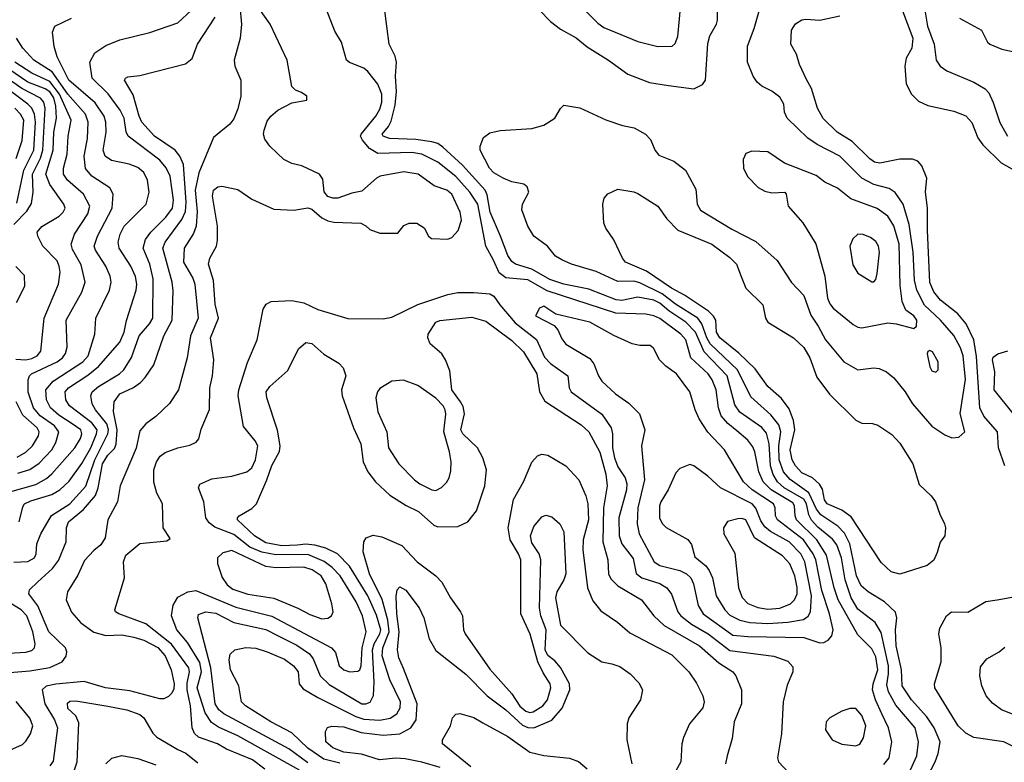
# Model space of a CAD drawing. Extents: x 997028 to 1115134, y 536408 to 618974.
# Tile 140 of 256: x 1025444 to 1030368, y 554263 to 557977. Entities that reach past the tile are written whole.
import ezdxf

# ---------------------------------------------------------------- set-up
doc = ezdxf.new("R2010")
doc.units = 0

msp = doc.modelspace()

# ---------------------------------------------------------------- linework, layer by layer
at = {"layer": '0CON10XD'}
for points in [[(1028044, 558024), (1028097.8, 557967.8), (1028148.9, 557928.9), (1028226.5, 557886.5), (1028281.1, 557841.1), (1028388.1, 557775), (1028485, 557704.4), (1028593.2, 557663.2), (1028687.8, 557647.8), (1028815, 557631.4), (1028857.9, 557652.1), (1028874, 557675), (1028885, 557857.5), (1028894.6, 557895.4), (1028928.1, 557955), (1028932.9, 557975), (1028929.5, 558155)], [(1029754.8, 554504.8), (1029723, 554575), (1029709, 554625), (1029711.2, 554655), (1029735.8, 554725), (1029725, 554790.6), (1029705, 554830.5), (1029635, 554900.5), (1029536.6, 555075), (1029516.2, 555135), (1029478.4, 555298.4), (1029429.7, 555375), (1029329.1, 555475), (1029321.5, 555495), (1029319, 555545), (1029310.1, 555560.1), (1029201, 555625), (1029161.5, 555665), (1029139.6, 555715), (1029120.8, 555815), (1029110.8, 555840.8), (1029085, 555873.9), (1029029.9, 555919.9), (1028985, 555956.9), (1028951.9, 555995), (1028937.7, 556035), (1028927.2, 556125), (1028907.1, 556175), (1028886.4, 556205), (1028799.4, 556285), (1028775, 556376.4), (1028750, 556405), (1028645, 556481.9), (1028615, 556496.6), (1028575, 556504.8), (1028425, 556509.5), (1028081.1, 556621.1), (1027985, 556675.5), (1027875, 556685.8), (1027841.3, 556711.3), (1027813, 556775), (1027774.8, 556845), (1027734.9, 557055), (1027695.2, 557115), (1027625, 557193.1), (1027535, 557265.2), (1027455, 557304.8), (1027405, 557313.3), (1027235, 557308.3), (1027192.5, 557332.5), (1027157.5, 557375), (1027148.8, 557395), (1027150.8, 557405), (1027225, 557493.9), (1027245, 557529.5), (1027255.2, 557565), (1027254.4, 557605), (1027234, 557654), (1027185, 557717.1), (1027164.3, 557734.3), (1027092.3, 557762.3), (1027077.5, 557775), (1027053.3, 557865), (1027020.2, 557920.2), (1026944, 558115)], [(1028199.4, 558095), (1028335, 557958.9), (1028365, 557937.2), (1028535, 557868.2), (1028635, 557842.5), (1028706.2, 557845), (1028722, 557858), (1028735, 557893.3), (1028749.2, 558035)], [(1029892.2, 556952.2), (1029862, 557055), (1029822.7, 557112.7), (1029792.4, 557132.4), (1029715, 557153.2), (1029655, 557184.1), (1029545, 557294.1), (1029432.5, 557352.5), (1029385, 557384.6), (1029281.5, 557485), (1029268.9, 557515), (1029264.4, 557555), (1029245, 557590), (1029205, 557620), (1029154.4, 557645), (1029132.2, 557665), (1029112.5, 557695), (1029083.6, 557765), (1029082.9, 557845), (1029117.3, 557932.7), (1029168.5, 558115)], [(1026544.8, 558045), (1026552.9, 557955), (1026546.6, 557885), (1026516.4, 557775), (1026520, 557745), (1026550, 557675), (1026550, 557595), (1026535, 557531.2), (1026515, 557480.8), (1026494.3, 557455), (1026412.8, 557387.2), (1026339.2, 557210.8), (1026321.5, 557125), (1026331.7, 557018.3), (1026325.6, 556944.4), (1026312.2, 556907.8), (1026265.4, 556835), (1026262.2, 556765), (1026308.9, 556685), (1026319.8, 556655), (1026336.2, 556485), (1026297.5, 556395), (1026280.7, 556285), (1026237.7, 556125), (1026192.2, 556057.8), (1026125, 555992.9), (1026074, 555955), (1026045, 555921.2), (1026026.4, 555833.6), (1025945.4, 555645), (1025933.1, 555565), (1025884.6, 555475), (1025870.4, 555385), (1025849.1, 555350.9), (1025815, 555321.5), (1025767.7, 555272.3), (1025735, 555199.2), (1025682.5, 555115), (1025676.5, 555075), (1025703.4, 555013.4), (1025749.9, 554959.9), (1025815, 554913.5), (1025875, 554897.8), (1025955, 554900.7), (1026015, 554888.9), (1026065, 554873.1), (1026135, 554836.4), (1026170.8, 554795), (1026201, 554725), (1026215.8, 554655), (1026215, 554631.2), (1026205, 554608.6), (1026188.5, 554591.5), (1026165, 554580), (1026145, 554579.6), (1025995, 554621), (1025872, 554635), (1025766.8, 554666.7), (1025623.6, 554653.6), (1025576.4, 554643.6), (1025555.6, 554625), (1025569.4, 554555), (1025618.4, 554475), (1025632.1, 554435), (1025611.7, 554268.3), (1025594, 554245)], [(1025415, 555263.8), (1025485, 555266.9), (1025518.5, 555285), (1025526.2, 555305), (1025529.6, 555355), (1025549.3, 555405), (1025603, 555497), (1025695, 555556.1), (1025775, 555644.1), (1025819, 555775), (1025884.4, 555905), (1025887.6, 555925), (1025879, 555955), (1025822.4, 556025), (1025806.4, 556055), (1025800, 556095), (1025805.4, 556115), (1025837, 556143), (1025942.7, 556205), (1025965, 556225.4), (1026003.2, 556286.8), (1026041.1, 556395), (1026093.4, 556456.5), (1026108.9, 556485), (1026111.7, 556681.7), (1026093.9, 556755), (1026061.9, 556835), (1026072.2, 556877.8), (1026098.9, 556915), (1026175, 556990), (1026208.2, 557035), (1026212.9, 557075), (1026195.7, 557195), (1026176.4, 557236.4), (1026144.7, 557275), (1025986, 557395), (1025976.6, 557416.6), (1025965.9, 557485), (1025945.7, 557525), (1025885.4, 557605.4), (1025805.4, 557685), (1025794.4, 557765), (1025819.5, 557810.5), (1025875, 557847.8), (1025945, 557875.6), (1026095, 557913.5), (1026235, 557961.5), (1026303.1, 558025)], [(1026280.9, 554659.1), (1026292.4, 554715), (1026288.9, 554735), (1026203, 554853), (1026075, 554954.7), (1025940, 555005), (1025923.3, 555015), (1025918.8, 555025), (1025968.6, 555185), (1025963.3, 555265), (1025975, 555299.2), (1026045, 555357.1), (1026179.3, 555370.7), (1026197, 555383), (1026162, 555435), (1026158.1, 555555), (1026128.9, 555608.9), (1026113.8, 555663.8), (1026114.6, 555725), (1026127.3, 555765), (1026146.5, 555793.5), (1026172, 555812), (1026235, 555836.5), (1026295, 555849.2), (1026325.8, 555864.2), (1026338.8, 555881.2), (1026350.7, 555929.3), (1026393.4, 556026.6), (1026393.8, 556135), (1026407.3, 556195), (1026414.6, 556275), (1026397.6, 556385), (1026437.7, 556485), (1026421.6, 556555), (1026413.3, 556673.3), (1026387.2, 556755), (1026393.9, 556785), (1026428.2, 556845), (1026432.7, 556875), (1026432.9, 556945), (1026407.5, 557095), (1026412.9, 557125), (1026435, 557141.5), (1026455, 557143.8), (1026535, 557128.2), (1026605, 557080), (1026715, 557030), (1026815, 557024.2), (1026885, 557036), (1026905, 557028.8), (1026955, 556986.2), (1026985, 556971.2), (1027015, 556963.8), (1027149.3, 556959.3), (1027175, 556946.7), (1027195, 556927.5), (1027245, 556910), (1027335, 556910), (1027365, 556947.5), (1027390.7, 556959.3), (1027429.3, 556959.3), (1027465.9, 556935.9), (1027487.5, 556895), (1027503, 556883), (1027585, 556880), (1027605, 556887.5), (1027637.3, 556922.7), (1027652.5, 556975), (1027645.8, 557015), (1027604.4, 557105), (1027580, 557125), (1027516.3, 557146.3), (1027436.2, 557205), (1027365, 557215.4), (1027246.7, 557195), (1027228, 557185), (1027155, 557118.8), (1027105, 557108.8), (1027035, 557083.8), (1027010, 557085), (1026985, 557093.3), (1026966.4, 557116.4), (1026959.3, 557179.3), (1026943.3, 557205), (1026855, 557245.8), (1026805, 557258), (1026765, 557278), (1026695, 557344), (1026669.3, 557379.3), (1026663.3, 557405), (1026666.9, 557425), (1026681.1, 557468.9), (1026699.2, 557495), (1026735, 557524.2), (1026805, 557561.2), (1026880, 557575), (1026880, 557595), (1026853.6, 557613.6), (1026822.5, 557625), (1026805, 557642.5), (1026781.4, 557775), (1026695.6, 557955), (1026640, 558035)], [(1029898.4, 554225), (1029931.1, 554295), (1029939.4, 554365), (1029921.2, 554435), (1029825, 554548.2), (1029787.8, 554615), (1029780.3, 554650.3), (1029789.1, 554705), (1029788.3, 554745), (1029751.8, 554911.8), (1029721.6, 554961.6), (1029635, 555028.8), (1029601.4, 555085), (1029571.7, 555175), (1029553.9, 555285), (1029530.2, 555350.2), (1029509.1, 555379.1), (1029435, 555439.1), (1029403.2, 555473.2), (1029390.4, 555500.4), (1029378.4, 555555), (1029365, 555578.2), (1029266.9, 555635), (1029232.8, 555665), (1029211.8, 555701.8), (1029199.1, 555745), (1029191.7, 555855), (1029178.7, 555908.7), (1029155, 555937.3), (1029044.8, 556014.8), (1029020.7, 556050.7), (1028982.1, 556195), (1028866.1, 556316.1), (1028824.1, 556415), (1028775, 556464.5), (1028690.6, 556520.6), (1028645, 556559.5), (1028615, 556574.2), (1028535, 556589.6), (1028455, 556573.2), (1028426.2, 556576.2), (1028289.5, 556629.5), (1028165, 556654.5), (1028095, 556677.9), (1028005, 556729.4), (1027923.5, 556755), (1027905, 556767.9), (1027885, 556797.8), (1027848.6, 556895), (1027796.7, 557015), (1027781.6, 557101.6), (1027771.7, 557125), (1027658.7, 557248.7), (1027560, 557340), (1027535, 557357.3), (1027505, 557366.9), (1027425, 557377.6), (1027293.4, 557383.4), (1027260.6, 557395), (1027256.5, 557405), (1027287.9, 557442.1), (1027300.8, 557469.2), (1027321, 557549), (1027327.8, 557617.8), (1027322.8, 557695), (1027327.5, 557765), (1027320.6, 557795), (1027291.9, 557855), (1027268.6, 558035)], [(1030370.9, 555745), (1030337.9, 555835), (1030332.9, 555915), (1030264.8, 555994.8), (1030245.8, 556035.8), (1030227.9, 556292.1), (1030215.5, 556375.5), (1030176.3, 556456.3), (1030135.9, 556505.9), (1030048, 556575), (1030015, 556616.4), (1029995, 556662.5), (1029982.9, 556925), (1029983.8, 557035), (1029974.3, 557115.7), (1029980, 557185), (1029955.7, 557245.7), (1029935, 557268.8), (1029908.8, 557278.8), (1029845, 557278.9), (1029745, 557260), (1029719.2, 557265), (1029695, 557280.7), (1029607.2, 557367.2), (1029532.5, 557415), (1029462.2, 557482.2), (1029434.1, 557534.1), (1029403.3, 557633.3), (1029378, 557678), (1029343, 557753), (1029328.6, 557805), (1029300, 557855), (1029304, 557925), (1029323.4, 557956.6), (1029355, 557975.8), (1029375, 557980), (1029445.7, 557974.3), (1029545, 557996)], [(1029852.9, 558035), (1029910.4, 557885), (1029905.4, 557835), (1029876.7, 557785), (1029870, 557745), (1029876.3, 557656.3), (1029903.8, 557603.8), (1029939.1, 557569.1), (1029985, 557547.5), (1030115, 557520), (1030175, 557495.7), (1030205, 557462), (1030236.1, 557386.1), (1030260.5, 557350.5), (1030351.5, 557261.5), (1030485, 557185.5)], [(1029968.6, 558035), (1029982.9, 557945), (1030016.2, 557855), (1030026.7, 557775), (1030046.7, 557745), (1030080.4, 557720.4), (1030215.3, 557665.3), (1030271.9, 557631.9), (1030290.5, 557610.5), (1030312.7, 557562.7), (1030345, 557462.9), (1030384.4, 557394.4)], [(1025355, 554709.4), (1025495, 554721), (1025595, 554736.9), (1025655.3, 554764.7), (1025676.2, 554793.8), (1025679.1, 554815), (1025672.3, 554835), (1025588.8, 554915), (1025535.2, 555045.2), (1025489.4, 555105), (1025493.1, 555125), (1025534.5, 555165), (1025608.3, 555231.7), (1025638.3, 555271.7), (1025676.8, 555365), (1025678.4, 555435), (1025687.8, 555465), (1025762.8, 555527.2), (1025822.6, 555597.4), (1025836.1, 555635), (1025858.4, 555755), (1025885, 555798.9), (1025917.5, 555832.5), (1025926.6, 555853.4), (1025931.3, 555925), (1025912.6, 556017.4), (1025915.8, 556065), (1025945, 556105.9), (1026012.6, 556137.4), (1026047.2, 556162.8), (1026072, 556188), (1026115, 556250.8), (1026165.3, 556395), (1026205.8, 556475), (1026211.3, 556621.3), (1026206.3, 556665), (1026159.8, 556835), (1026170.7, 556865), (1026255, 556978.1), (1026272.4, 557017.6), (1026275.9, 557065), (1026262.1, 557252.1), (1026244.4, 557294.4), (1026221.1, 557325), (1026117.7, 557395), (1026055, 557464.5), (1026040.5, 557495), (1026010.7, 557600.7), (1025967.5, 557675), (1025972.5, 557685), (1025985, 557690.6), (1026045, 557698.2), (1026273, 557757), (1026307, 557783), (1026332.2, 557855), (1026420.9, 557989.1)], [(1025441.2, 555465), (1025458.8, 555541.2), (1025467.5, 555555), (1025499, 555571), (1025605, 555603), (1025644.5, 555625.5), (1025690.6, 555669.4), (1025755, 555757.1), (1025799.7, 555835), (1025828.2, 555905), (1025830.8, 555925), (1025805, 555960.2), (1025692.8, 556045), (1025674.2, 556075), (1025670.5, 556115), (1025687.2, 556135), (1025785, 556198.9), (1025837.3, 556242.7), (1025945, 556363.6), (1025966.7, 556415), (1025977.3, 556472.7), (1026025.7, 556624.3), (1026029.7, 556655), (1026022.3, 556692.3), (1025999.7, 556745), (1025940.7, 556835), (1025935.9, 556865), (1025945.9, 556905), (1025965.4, 556945), (1026076.4, 557055), (1026091.1, 557115), (1026083.1, 557175), (1026065, 557213.1), (1026035, 557238.5), (1025991.2, 557255), (1025903.2, 557273.2), (1025871.2, 557295), (1025860.6, 557325), (1025875.7, 557415), (1025875.2, 557465), (1025866.7, 557495), (1025821, 557561), (1025688.8, 557675), (1025630.9, 557790.9), (1025616.7, 557843.3), (1025607.1, 557915), (1025618.8, 557945), (1025702, 557985)], [(1030143.9, 557983.9), (1030254, 557925), (1030282.9, 557865), (1030295, 557854.3), (1030355, 557829.6), (1030455, 557808)], [(1025394.5, 555615.5), (1025525, 555653.1), (1025577.6, 555682.4), (1025604.1, 555705), (1025718.7, 555835), (1025747.1, 555882.9), (1025754.7, 555905), (1025749.7, 555925), (1025705.6, 555955.6), (1025639.1, 555999.1), (1025598.1, 556035), (1025578.1, 556075), (1025574.8, 556125), (1025610.7, 556169.3), (1025759.1, 556265), (1025786.7, 556295), (1025818.7, 556405), (1025824, 556485), (1025892, 556625), (1025901.6, 556665), (1025896.6, 556695), (1025874.8, 556744.8), (1025822.9, 556825), (1025816.4, 556845), (1025832.1, 556895), (1025905.8, 557035), (1025911.5, 557105), (1025895.2, 557135.2), (1025803.8, 557195), (1025772, 557232), (1025766.1, 557295), (1025782.5, 557382.5), (1025786.9, 557465), (1025773.5, 557505), (1025685, 557605.2), (1025606.9, 557716.9), (1025515, 557773.8), (1025458.7, 557835), (1025428.2, 557885)], [(1025435, 555708.5), (1025495, 555727.5), (1025541.1, 555758.9), (1025605.2, 555825), (1025625, 555861.9), (1025638.6, 555915), (1025617.1, 555945), (1025545.9, 555995.9), (1025512.4, 556035), (1025486.7, 556113.3), (1025486.3, 556175), (1025492.4, 556195), (1025503.5, 556206.5), (1025631.3, 556265), (1025657.1, 556285), (1025672.4, 556307.6), (1025680.5, 556339.5), (1025676.6, 556475), (1025754, 556615), (1025770.3, 556665), (1025750.5, 556750.5), (1025707.2, 556827.2), (1025700.9, 556855), (1025718.2, 556905), (1025784.4, 557005.6), (1025794.7, 557045), (1025763.1, 557105), (1025683.4, 557175), (1025663.2, 557205), (1025663, 557235), (1025681.3, 557305), (1025686.6, 557395), (1025701.2, 557475), (1025643.3, 557605), (1025595, 557667.5), (1025505, 557709), (1025420.2, 557765)], [(1025415, 556952.6), (1025480.2, 557019.8), (1025502, 557058), (1025511.6, 557115), (1025508, 557205), (1025548.4, 557285), (1025559.7, 557325), (1025571, 557535), (1025564.4, 557565), (1025547.4, 557585), (1025455, 557632.8), (1025347.3, 557707.3)], [(1025425, 556279.4), (1025475, 556276.4), (1025505, 556281.9), (1025531.2, 556295), (1025548.9, 556318.9), (1025566.4, 556485), (1025637.8, 556655), (1025645.3, 556715), (1025641.9, 556745), (1025631.2, 556771.2), (1025559.1, 556845), (1025534.4, 556895), (1025531.4, 556915), (1025555, 556943.1), (1025641.8, 556995), (1025661.2, 557015), (1025670.4, 557035), (1025664.6, 557055), (1025595, 557152.1), (1025574.2, 557204.2), (1025610.6, 557325), (1025614.1, 557414.1), (1025627.5, 557485), (1025624.4, 557545), (1025615, 557585.7), (1025595, 557616.4), (1025571.3, 557631.3), (1025484.5, 557664.5), (1025389, 557729)], [(1025429.4, 557059.4), (1025463.7, 557225), (1025514.1, 557325), (1025522.4, 557465), (1025517.4, 557505), (1025504.2, 557534.2), (1025485.2, 557555), (1025310.2, 557685)], [(1029985.2, 554195), (1030022.3, 554265), (1030037.5, 554307.5), (1030046.8, 554365), (1030017.3, 554435), (1029980.8, 554490.8), (1029903.8, 554575), (1029857.6, 554645), (1029853.5, 554725), (1029827.6, 554845), (1029823.8, 554925), (1029830.7, 554985), (1029823.3, 555013.3), (1029768.5, 555065), (1029686.1, 555116.1), (1029652, 555145), (1029628.4, 555195), (1029594.5, 555355), (1029569.1, 555409.2), (1029534.4, 555444.4), (1029450.2, 555500.2), (1029429.2, 555529.2), (1029390.9, 555610.9), (1029296.6, 555676.7), (1029263.3, 555715), (1029242.6, 555775), (1029239.4, 555845), (1029249.5, 555915), (1029239.9, 555949.9), (1029199.9, 555999.9), (1029100.2, 556090.2), (1029033.4, 556225), (1028895.9, 556355.9), (1028879.7, 556385), (1028855.7, 556455.7), (1028834.3, 556484.3), (1028723, 556555), (1028656.5, 556606.5), (1028545, 556660.4), (1028515, 556669), (1028435, 556668.3), (1028326.8, 556716.8), (1028203.6, 556753.6), (1028155.4, 556775.4), (1028124, 556795), (1028084, 556845), (1028015, 556894), (1027985.6, 556945), (1027954.5, 557025.5), (1027958.1, 557055), (1027990.6, 557115), (1027981.1, 557141.1), (1027965, 557154.3), (1027905, 557166.4), (1027860.8, 557185), (1027815, 557210.9), (1027793.1, 557235), (1027746, 557325), (1027746.2, 557345), (1027762.7, 557387.3), (1027795, 557410.8), (1027847.3, 557422.7), (1028005, 557432.5), (1028065, 557448.6), (1028120, 557485), (1028147.7, 557532.3), (1028165, 557550), (1028245, 557536), (1028375.6, 557475.6), (1028457.6, 557447.6), (1028516.6, 557436.6), (1028573.8, 557403.8), (1028597.6, 557377.6), (1028622.4, 557322.4), (1028639.8, 557299.8), (1028715, 557268.6), (1028773.6, 557223.6), (1028825, 557128.8), (1028831.5, 557055), (1028848.1, 557025), (1029005, 556930), (1029125, 556867.8), (1029232, 556772), (1029303, 556663), (1029365, 556598.1), (1029399.5, 556499.5), (1029437.1, 556445), (1029473.1, 556375), (1029564.4, 556265), (1029635, 556225.5), (1029715, 556236.5), (1029741.8, 556231.8), (1029778, 556215), (1029815.6, 556185), (1029871.8, 556115), (1029908.9, 556055), (1030005, 555944.4), (1030070.6, 555900.6), (1030105, 555885.7), (1030140.3, 555889.7), (1030170, 555915), (1030147.3, 556007.3), (1030172.9, 556177.1), (1030162.5, 556295), (1030148.4, 556335), (1030115, 556396.8), (1030048.6, 556475), (1029969.4, 556549.4), (1029930.4, 556625), (1029918, 556675), (1029912.4, 556815), (1029892.2, 556952.2)], [(1025426.6, 557283.5), (1025456.5, 557373.5), (1025464.4, 557475), (1025448.5, 557505), (1025419.8, 557535)], [(1029915, 556432), (1029928.1, 556445), (1029930.4, 556475), (1029915, 556496.2), (1029874.7, 556524.7), (1029857.7, 556567.7), (1029847.1, 556647.1), (1029842.2, 556855), (1029815, 556945.6), (1029784.5, 556995), (1029732.1, 557032.1), (1029600.9, 557080.9), (1029534, 557135), (1029470, 557165), (1029427.4, 557197.4), (1029268.7, 557258.7), (1029185, 557316.7), (1029105, 557320), (1029075, 557307.5), (1029062.3, 557277.7), (1029063.8, 557235), (1029082.7, 557192.7), (1029137, 557137), (1029169.7, 557119.7), (1029205, 557110.8), (1029270, 557115), (1029277.5, 557105), (1029286.2, 557045), (1029360.9, 556960.9), (1029425.4, 556855.4), (1029470.7, 556695), (1029483.8, 556585), (1029495.2, 556555.2), (1029511.3, 556535), (1029611.7, 556451.7), (1029635, 556438.8), (1029655, 556436.2), (1029785, 556460.5), (1029826.4, 556456.4), (1029915, 556432)], [(1029845, 555204.4), (1029802, 555215), (1029751.5, 555261.5), (1029601.4, 555491.4), (1029555, 555523.2), (1029482, 555555), (1029469.2, 555575), (1029458.9, 555628.9), (1029444, 555654), (1029407.9, 555685), (1029355, 555711.1), (1029323.2, 555745), (1029306.8, 555775), (1029296.2, 555825), (1029320.5, 555925), (1029312.8, 555972.8), (1029291.5, 556031.5), (1029253, 556083), (1029185, 556142.2), (1029121.1, 556231.1), (1029039.3, 556309.3), (1028944.3, 556385), (1028928.9, 556415), (1028924.4, 556474.4), (1028913.6, 556495), (1028888.7, 556518.7), (1028768.9, 556598.9), (1028703.1, 556635), (1028578.8, 556718.8), (1028472.5, 556765), (1028457.5, 556785), (1028415.5, 556875.5), (1028374.3, 556934.3), (1028365, 556960), (1028360, 557055), (1028366.4, 557083.6), (1028384.2, 557105.8), (1028435, 557128.6), (1028515, 557115.8), (1028535, 557107.5), (1028634.2, 557045), (1028680.6, 556980.6), (1028735.8, 556925), (1028904.3, 556854.3), (1028995, 556787.9), (1029028.5, 556755), (1029052, 556692), (1029075.6, 556635), (1029160.3, 556550.3), (1029173.3, 556485), (1029184.4, 556465), (1029312.9, 556385), (1029365, 556337.5), (1029395.3, 556285), (1029429.9, 556189.9), (1029493.6, 556103.6), (1029625, 555973.3), (1029655, 555959.4), (1029707.8, 555957.8), (1029735, 555949.4), (1029805, 555902.9), (1029845, 555858.6), (1029909.5, 555755), (1029941.7, 555651.7), (1030001.9, 555595), (1030024.4, 555565), (1030044.5, 555504.5), (1030068.8, 555455), (1030073.8, 555435), (1030070, 555395), (1030046.4, 555363.6), (1030032.5, 555312.5), (1030015.6, 555274.4), (1029982.1, 555247.9), (1029845, 555204.4)], [(1029715, 556666.7), (1029725, 556677.5), (1029732.4, 556707.6), (1029743.8, 556815), (1029738.5, 556845), (1029725, 556867.8), (1029698.3, 556888.3), (1029662.7, 556902.7), (1029635, 556903.8), (1029609.5, 556880.5), (1029596, 556845), (1029610.9, 556750.9), (1029635, 556709.4), (1029705, 556666.7), (1029715, 556666.7)], [(1025427.3, 556562.7), (1025470, 556645), (1025467.1, 556697.1), (1025425, 556742.2)], [(1026843.1, 554223.1), (1026535.1, 554395.1), (1026438, 554438), (1026402.5, 554462.5), (1026370.6, 554510.6), (1026331.5, 554635), (1026353.6, 554715), (1026345, 554762), (1026282.4, 554862.4), (1026229.4, 554925), (1026202.5, 554995), (1026210.5, 555049.5), (1026235, 555088.1), (1026284.7, 555115.3), (1026325, 555121.8), (1026525, 555038.7), (1026705, 554994.4), (1027002.2, 554835), (1027022.4, 554812.4), (1027041.4, 554745), (1027064.2, 554725), (1027095, 554715.6), (1027135, 554718.1), (1027145, 554725.8), (1027151.5, 554745), (1027156, 554835), (1027177, 554915), (1027157.5, 554995), (1027126.2, 555065), (1027046, 555195), (1027007.1, 555237.1), (1026966.7, 555266.7), (1026885, 555302.2), (1026725, 555300.1), (1026654.5, 555314.5), (1026595, 555339.7), (1026515, 555402.3), (1026419.5, 555439.5), (1026390.9, 555460.9), (1026375.4, 555485), (1026365.4, 555565), (1026337.8, 555635), (1026345.4, 555654.6), (1026405, 555680.3), (1026505, 555693.2), (1026579.4, 555715), (1026605.3, 555735), (1026622.9, 555775), (1026634.7, 555845), (1026621.5, 555871.5), (1026563.1, 555943.1), (1026537.1, 556095), (1026539.7, 556125), (1026583.1, 556263.1), (1026630.6, 556375), (1026661.2, 556528.8), (1026676.7, 556555), (1026701.7, 556568.3), (1026805, 556572.9), (1026865, 556561.4), (1026935, 556527.8), (1027085, 556482.2), (1027260.9, 556480.9), (1027305, 556489.4), (1027435, 556552.5), (1027585, 556602), (1027635, 556612), (1027715, 556613.3), (1027795, 556606.2), (1027815, 556594.5), (1027845, 556550.4), (1027921.3, 556461.3), (1028027.6, 556377.6), (1028068.8, 556288.8), (1028097.9, 556257.9), (1028185.5, 556195), (1028192.2, 556135), (1028202.2, 556115), (1028354.4, 556004.4), (1028402.3, 555935), (1028408.1, 555905), (1028407.5, 555835), (1028418.8, 555785), (1028435, 555741.5), (1028471.6, 555685), (1028480.8, 555655), (1028479, 555625), (1028439.6, 555485), (1028442.2, 555395), (1028454.8, 555354.8), (1028512.2, 555282.2), (1028527.2, 555207.2), (1028555.7, 555185.7), (1028645, 555156.5), (1028680.5, 555135), (1028703.7, 555103.7), (1028734.7, 555015), (1028749.7, 554995), (1028803.5, 554953.5), (1028886.2, 554906.2), (1028995, 554821.5), (1029215, 554794.5), (1029285, 554769.2), (1029309.7, 554739.7), (1029310.8, 554715), (1029282, 554648), (1029261.5, 554565), (1029252.9, 554405), (1029232.9, 554285), (1029239.2, 554265), (1029290.2, 554210.2)], [(1029445, 554860.4), (1029465, 554862.2), (1029486.1, 554873.9), (1029504.4, 554895), (1029511.5, 554925), (1029493.9, 555005), (1029455, 555121.9), (1029425.4, 555275), (1029411.9, 555305), (1029363.3, 555375), (1029232.9, 555475), (1029223.6, 555495), (1029221.8, 555535), (1029212.8, 555555), (1029106.8, 555625), (1029063.5, 555665), (1028967.9, 555825), (1028885, 555913.5), (1028841.3, 555981.3), (1028822.1, 556025), (1028795, 556116), (1028728.9, 556205), (1028675, 556243.5), (1028643.1, 556275), (1028614.1, 556334.1), (1028597.3, 556347.3), (1028545, 556346.9), (1028506.2, 556356.2), (1028415, 556397.5), (1028295, 556464.4), (1028124.5, 556504.5), (1028065, 556543.8), (1028042.5, 556535), (1028023.9, 556496.1), (1028117.1, 556447.1), (1028135.4, 556425.4), (1028155, 556380.8), (1028175, 556354.4), (1028295, 556281.9), (1028315.3, 556255.3), (1028338.2, 556195), (1028355, 556168.9), (1028423.1, 556105), (1028489.6, 556059.6), (1028542.9, 556005), (1028570, 555925), (1028552.7, 555845), (1028556.6, 555806.6), (1028568.9, 555675), (1028535.2, 555535), (1028531.6, 555455), (1028540.9, 555405), (1028616.6, 555265), (1028645, 555248), (1028745, 555222.8), (1028778.8, 555205), (1028800.7, 555185), (1028814.2, 555155), (1028837.2, 555047.2), (1028861.3, 555005), (1029009.4, 554899.4), (1029085, 554892.5), (1029365, 554886.5), (1029445, 554860.4)], [(1026885, 554260.7), (1026789.6, 554329.6), (1026464.6, 554504.6), (1026440, 554525), (1026420.8, 554555), (1026399.3, 554735), (1026334.5, 554985), (1026337.9, 555002.1), (1026375, 555014.7), (1026425, 555008.1), (1026515, 554962.7), (1026675, 554926.4), (1026736.2, 554896.2), (1026829.1, 554849.1), (1026893.6, 554805), (1026911.1, 554781.1), (1026945.9, 554695.9), (1026991.3, 554651.3), (1027155, 554554.8), (1027175.2, 554554.8), (1027195.7, 554564.3), (1027212.8, 554597.2), (1027216.7, 554663.3), (1027207.3, 554825), (1027215.6, 554855), (1027245.1, 554905), (1027250, 554925), (1027228.8, 554998.8), (1027185.5, 555095), (1027093.1, 555243.1), (1027032.7, 555305), (1026975, 555334.5), (1026919.4, 555349.4), (1026875, 555354.6), (1026831.7, 555348.3), (1026754.9, 555345.1), (1026675, 555360.2), (1026617.2, 555395), (1026533.5, 555475), (1026532.2, 555485), (1026540.6, 555495), (1026605, 555531.8), (1026627.5, 555555), (1026680.4, 555675), (1026705, 555747.1), (1026742.8, 555817.2), (1026746.4, 555846.4), (1026733.5, 555923.5), (1026679.5, 556085), (1026676.7, 556115), (1026695, 556142.9), (1026785, 556222.5), (1026838.5, 556331.5), (1026875, 556362.5), (1026905, 556356.7), (1026965, 556304.4), (1027039.3, 556259.3), (1027060.8, 556235), (1027074.1, 556195.9), (1027053.5, 556125), (1027056.5, 556095), (1027113.6, 555935), (1027150.4, 555855), (1027161.5, 555765), (1027184.5, 555715), (1027223.3, 555665), (1027295, 555598.5), (1027376.6, 555546.6), (1027437.9, 555517.9), (1027515, 555448.9), (1027535, 555441.1), (1027635, 555442), (1027685, 555466), (1027728.8, 555521.2), (1027770.5, 555645), (1027777.5, 555725), (1027759.1, 555785), (1027732.5, 555835), (1027660.5, 555905), (1027649.2, 555925), (1027668.6, 556005), (1027661.9, 556041.9), (1027648.4, 556065), (1027605.4, 556125), (1027595, 556220), (1027572.5, 556275), (1027554, 556305), (1027496.5, 556356.5), (1027484.3, 556385), (1027485.7, 556405), (1027524, 556465), (1027545, 556471.9), (1027705, 556490), (1027775, 556469.5), (1027905, 556371.8), (1027963.1, 556315), (1028029.5, 556205), (1028043.2, 556115), (1028069.9, 556069.9), (1028250.8, 555950.8), (1028289.6, 555915), (1028345, 555814.4), (1028375, 555703.8), (1028382, 555645), (1028362.7, 555535), (1028360.2, 555365), (1028384.7, 555275), (1028388.7, 555205), (1028399.8, 555179.8), (1028435.5, 555145.5), (1028553.5, 555075), (1028615.4, 554995), (1028667.3, 554947.3), (1028843.9, 554845), (1028940.9, 554760.9), (1029010.6, 554715), (1029025.6, 554695), (1029052.7, 554625), (1029053.9, 554556.1), (1029016.5, 554465), (1029007.2, 554382.8), (1028981.9, 554295)], [(1030025, 556213.3), (1030037.5, 556225), (1030036.2, 556265), (1030008.8, 556315), (1029995, 556323.3), (1029985, 556317.5), (1029982, 556305), (1029995, 556240), (1030005, 556220), (1030025, 556213.3)], [(1030418.6, 555998.6), (1030316.7, 556125), (1030320.8, 556215), (1030308, 556275), (1030311.2, 556288.8), (1030335, 556306), (1030385, 556320)], [(1027525, 555622.7), (1027553.5, 555636.5), (1027577.9, 555662.1), (1027590.9, 555685), (1027599.8, 555720.2), (1027600.9, 555765), (1027593.5, 555815), (1027564.5, 555915), (1027574.8, 556004.8), (1027571.4, 556025), (1027561.2, 556045), (1027525, 556084.1), (1027435, 556146.8), (1027363.3, 556173.3), (1027305, 556169.6), (1027245, 556131.9), (1027232.5, 556115), (1027225.5, 556085), (1027234.6, 556015), (1027280, 555915), (1027287.3, 555835), (1027340.4, 555755), (1027417.5, 555675), (1027445.3, 555655.3), (1027505, 555626.2), (1027525, 555622.7)], [(1025431.2, 555788.8), (1025475, 555813.7), (1025508.4, 555845), (1025537.3, 555895), (1025541.8, 555915), (1025530.7, 555935), (1025459.8, 555999.8), (1025425.5, 556065)], [(1027045, 554258), (1026965, 554279.2), (1026885, 554334.3), (1026805, 554410), (1026698.9, 554465), (1026573.3, 554545), (1026552.2, 554565), (1026540, 554645), (1026497.1, 554725), (1026491.1, 554775), (1026496.7, 554803.3), (1026520, 554825), (1026575, 554837.1), (1026625, 554833.3), (1026682, 554815), (1026768.3, 554778.3), (1026812.2, 554745), (1026835.6, 554715), (1026841.4, 554655), (1026860.9, 554630.9), (1026935, 554586.4), (1027125, 554491.7), (1027165, 554478.2), (1027245, 554474.3), (1027295.6, 554484.4), (1027329.6, 554505), (1027346.8, 554535), (1027348.4, 554565), (1027294, 554675), (1027256.2, 554795), (1027260, 554835), (1027291.7, 554915), (1027285, 554973.5), (1027256.7, 555076.7), (1027192.6, 555205), (1027162.1, 555315), (1027164.3, 555365.7), (1027176.7, 555385), (1027211.7, 555398.3), (1027255, 555391.1), (1027355, 555347.1), (1027431.5, 555265), (1027525.6, 555195), (1027555, 555164.2), (1027598.5, 555085), (1027648.5, 555015), (1027657.5, 554995), (1027662.5, 554925), (1027671.5, 554905), (1027795, 554729.1), (1027905, 554605.9), (1027945, 554543.9), (1027975, 554518.5), (1027995, 554512.2), (1028011.9, 554515), (1028060, 554545), (1028082.6, 554575), (1028100.6, 554635), (1028096, 554655), (1028060.8, 554710.8), (1028035.5, 554765.5), (1027996, 554904), (1027950.6, 555005), (1027950.4, 555275), (1027939, 555305), (1027896.3, 555375), (1027886.7, 555435), (1027913.4, 555576.6), (1027962.5, 555665), (1028005, 555763.3), (1028033.9, 555796.1), (1028055, 555803.3), (1028085, 555798.8), (1028175, 555745.8), (1028240.6, 555675), (1028275, 555595.8), (1028285.2, 555555.2), (1028287.8, 555475), (1028261.6, 555375), (1028260, 555325), (1028284, 555135), (1028309.9, 555069.9), (1028349.8, 555019.8), (1028433.8, 554963.8), (1028495, 554910.5), (1028705, 554800), (1028789.4, 554715), (1028829.2, 554659.2), (1028860.5, 554595), (1028867.5, 554565), (1028860.6, 554535), (1028794.1, 554455.9), (1028762.6, 554387.4), (1028754.7, 554355), (1028750, 554265), (1028717.3, 554205)], [(1029185, 554957.6), (1029285, 554964.1), (1029362.8, 554977.2), (1029386.1, 554993.9), (1029397.7, 555015), (1029402.9, 555095), (1029370.8, 555265), (1029349.8, 555305), (1029292.5, 555365), (1029197.7, 555417.7), (1029170, 555440), (1029149.9, 555469.9), (1029124.3, 555534.3), (1029107.5, 555555), (1028948.9, 555635), (1028885, 555694.4), (1028815, 555745.8), (1028795, 555752), (1028745, 555732), (1028725, 555711.2), (1028687.1, 555625), (1028649.2, 555565), (1028643.2, 555545), (1028643.2, 555485), (1028656.8, 555456.8), (1028677, 555437), (1028785, 555376.5), (1028802.9, 555352.9), (1028820.5, 555290.5), (1028874.8, 555244.8), (1028892.2, 555222.2), (1028907.8, 555185), (1028927.3, 555095), (1028970.7, 555025), (1028995, 554998.2), (1029044.6, 554974.6), (1029095, 554962.8), (1029185, 554957.6)], [(1027547.1, 554237.1), (1027455, 554264.3), (1027370.7, 554280.7), (1027325, 554282.9), (1027243.3, 554275), (1027153, 554303), (1027065, 554313.3), (1027009.2, 554335), (1026975.3, 554365), (1026972.5, 554417.5), (1026983.8, 554436.2), (1027005, 554443.6), (1027065, 554440.2), (1027151.8, 554411.8), (1027261.3, 554398.7), (1027345, 554404.8), (1027399.6, 554435), (1027425.9, 554475), (1027431.1, 554555), (1027362.4, 554732.4), (1027340.3, 554785), (1027332.6, 554825), (1027341.3, 554915), (1027329, 555005), (1027326.2, 555093.8), (1027330.6, 555125), (1027345, 555140.8), (1027375, 555124.3), (1027441.1, 555035), (1027465.3, 554985.3), (1027490.9, 554880.9), (1027525, 554822.9), (1027675, 554703.6), (1027782.3, 554595), (1027875, 554525.3), (1027958.1, 554448.1), (1027985, 554436.5), (1028015, 554436.1), (1028105.6, 554474.4), (1028156.8, 554533.2), (1028194.1, 554625.9), (1028193.8, 554655), (1028147.7, 554737.7), (1028120.2, 554770.2), (1028085, 554797.1), (1028072.4, 554825), (1028077.3, 554925), (1028050.3, 554995), (1028043.3, 555035), (1028050.7, 555275), (1028041.5, 555305), (1028005, 555360.8), (1027997.9, 555395), (1028015, 555442), (1028055, 555490), (1028075, 555498.6), (1028105, 555490), (1028145, 555456), (1028165.4, 555415), (1028175.3, 555205), (1028165.4, 555175), (1028129.5, 555115), (1028122.9, 555085), (1028148.6, 554948.6), (1028285, 554810), (1028355, 554765.6), (1028405, 554755.6), (1028445, 554741.9), (1028496, 554705), (1028540.3, 554660.3), (1028557.5, 554625), (1028548, 554575), (1028490, 554485), (1028482, 554455), (1028480, 554375), (1028505.7, 554255)], [(1029185, 555028.1), (1029245, 555033), (1029298.5, 555055), (1029319.3, 555075), (1029331.9, 555105), (1029332, 555138), (1029320.8, 555195), (1029295.7, 555255), (1029258.5, 555295), (1029117.9, 555385), (1029074.3, 555475), (1029055, 555482.1), (1029035, 555480.9), (1028983.4, 555466.6), (1028964.2, 555435), (1028964.3, 555405), (1029019.5, 555309.5), (1029038.9, 555135), (1029057.2, 555087.2), (1029085, 555057.1), (1029135, 555036.8), (1029185, 555028.1)], [(1026955, 554981.2), (1026985, 554983.1), (1027002.5, 554995), (1027010.6, 555015), (1027004.3, 555055.7), (1026974.7, 555155), (1026950.9, 555195), (1026905.6, 555225.6), (1026865, 555239), (1026725, 555236), (1026675, 555241.7), (1026505, 555322.4), (1026459.7, 555310.3), (1026432.5, 555285), (1026433, 555257), (1026456.8, 555186.8), (1026481.3, 555151.3), (1026509, 555129), (1026585, 555104.2), (1026715, 555083.1), (1026835, 555034.6), (1026895, 555002.3), (1026955, 554981.2)], [(1030545, 554276.5), (1030365, 554364.5), (1030215, 554386.5), (1030175, 554408.5), (1030137.5, 554445), (1030020, 554635), (1030018.6, 554655), (1030052.5, 554765), (1030052.5, 554835), (1030040, 554905), (1030045.6, 554934.4), (1030078.8, 554995), (1030104.1, 555015.9), (1030185, 555014.3), (1030275, 555066.7), (1030332.5, 555075), (1030415, 555090)], [(1025192.8, 554797.2), (1025475, 554813.1), (1025505, 554822.1), (1025518.2, 554835), (1025521.8, 554855), (1025510, 554915), (1025479.6, 554995), (1025451.4, 555025), (1025368.7, 555075)], [(1030455.2, 554485.2), (1030354.3, 554525), (1030308.5, 554558.5), (1030276.5, 554595), (1030255.4, 554645), (1030244.6, 554695), (1030249.2, 554740.8), (1030280.1, 554779.9), (1030342, 554815), (1030370.6, 554839.4)], [(1026669.4, 554229.4), (1026608.5, 554275), (1026478.6, 554328.6), (1026432.5, 554355), (1026338.6, 554388.6), (1026317.4, 554407.4), (1026306.1, 554436.1), (1026297.3, 554545), (1026280.4, 554625), (1026280.9, 554659.1)], [(1025360.7, 554309.3), (1025457.2, 554352.8), (1025475, 554368.5), (1025497.7, 554405), (1025508.7, 554445), (1025495, 554483.3), (1025426.6, 554566.6)], [(1025714.8, 554215.2), (1025731.6, 554265), (1025739.9, 554459.9), (1025724.7, 554494.7), (1025685, 554531.4), (1025682.1, 554557.9), (1025695, 554568), (1025725, 554570.3), (1025884.3, 554544.3), (1025980, 554525), (1026045, 554502.3), (1026065.3, 554485), (1026108.7, 554408.7), (1026129, 554389), (1026235, 554326.2), (1026275, 554309.4), (1026335, 554259.6)], [(1027700.1, 554240.1), (1027557.5, 554355), (1027557.5, 554375), (1027598, 554445), (1027608.8, 554485), (1027625, 554503.3), (1027645, 554506.2), (1027715, 554487.8), (1027760.1, 554460.1), (1027885, 554391.2), (1027995, 554313.3), (1028065, 554296.7), (1028193.6, 554283.6), (1028237.8, 554267.8), (1028280.8, 554230.8)], [(1029625, 554345.6), (1029645, 554353.1), (1029663.1, 554385), (1029675.3, 554445), (1029655, 554497.8), (1029625, 554531.4), (1029595, 554531.4), (1029555, 554519.2), (1029495, 554486), (1029476.2, 554465), (1029474.3, 554425), (1029507.5, 554375), (1029555, 554354.4), (1029625, 554345.6)], [(1029765, 554252.7), (1029791.2, 554285), (1029805.4, 554365), (1029788.8, 554435), (1029754.8, 554504.8)], [(1025874.1, 554255.9), (1025905, 554283.1), (1025955, 554297.5), (1026035, 554281.8), (1026125, 554249.6)], [(1028981.9, 554295), (1028972.9, 554255)]]:
    msp.add_lwpolyline(points, dxfattribs=at)

doc.saveas('drawing.dxf')
